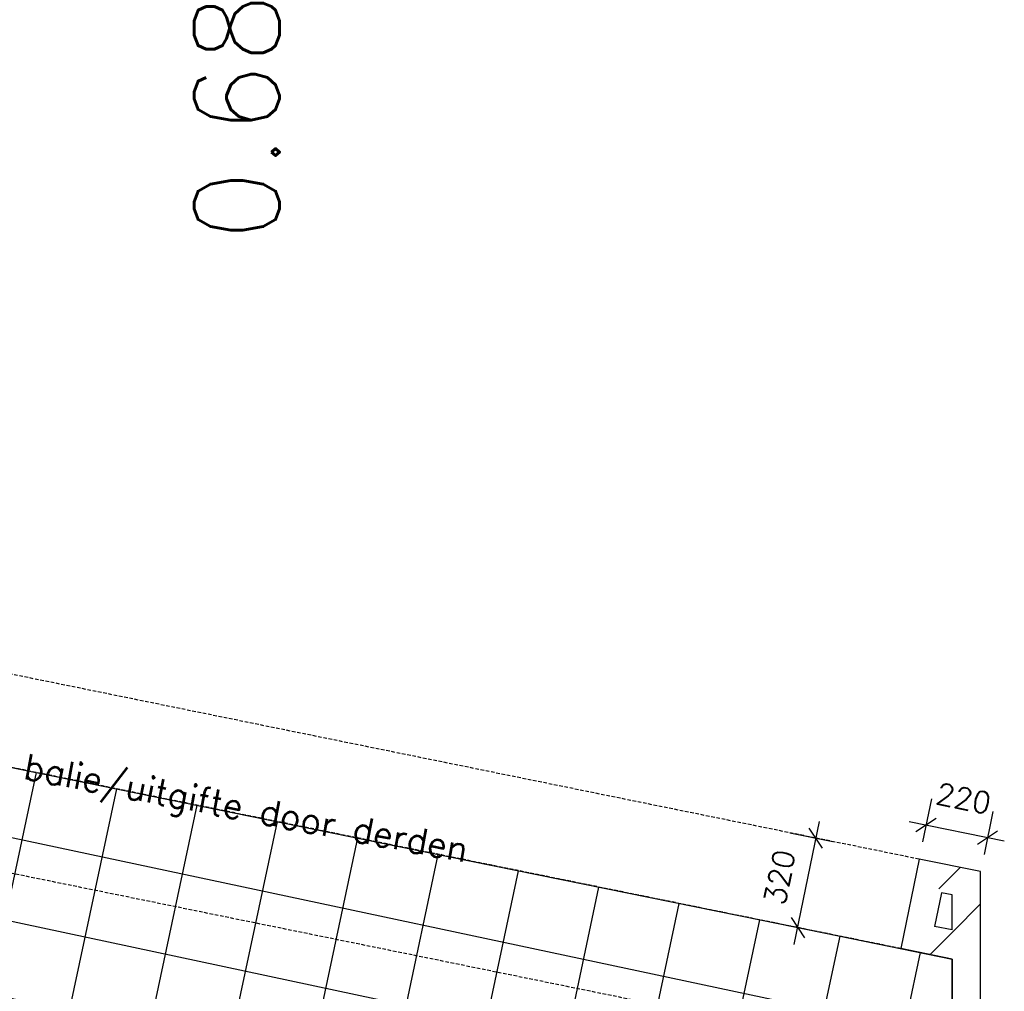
# Model space of a CAD drawing. Extents: x -29284 to 2055880, y -64816 to 121103.
# Tile 89 of 123: x 30690 to 34142, y 82594 to 86000. Entities that reach past the tile are written whole.
import ezdxf

# ---------------------------------------------------------------- set-up
doc = ezdxf.new("R2010")
doc.units = 0
doc.header["$LTSCALE"] = 50
doc.header["$MEASUREMENT"] = 0
doc.header["$PDMODE"] = 3
doc.header["$PDSIZE"] = 0.1
doc.linetypes.add('HIDDEN', pattern=[0.375, 0.25, -0.125])
doc.layers.get('0').update_dxf_attribs({"linetype": 'CONTINUOUS'})
doc.layers.get('DEFPOINTS').update_dxf_attribs({"linetype": 'CONTINUOUS'})
for name, color, linetype in [('_BALIES', 2, 'CONTINUOUS'), ('A--A22--_F123-', 9, 'CONTINUOUS'), ('A--L22--', 3, 'CONTINUOUS'), ('A--L22--_F-2--', 7, 'CONTINUOUS'), ('A--M$1A-_F123-', 1, 'CONTINUOUS'), ('A--T$1A-_F123-_RN', 4, 'CONTINUOUS'), ('tegels', 253, 'CONTINUOUS'), ('TEKST_KOZIJNMERK', 2, 'CONTINUOUS')]:
    doc.layers.add(name, color=color, linetype=linetype)
doc.styles.add('ALFA-0_25', font='ROMANS')
doc.styles.add('HIEMSTRA', font='romans.shx')
doc.dimstyles.new('1op2', dxfattribs={"dimscale": 30, "dimtxt": 2.5, "dimasz": 2, "dimexe": 2, "dimexo": 0, "dimgap": 2, "dimtad": 1, "dimdec": 0, "dimzin": 0, "dimdsep": 46, "dimtxsty": 'HIEMSTRA', "dimblk1": 'OBLIQUE', "dimblk2": 'OBLIQUE', "dimsah": 1, "dimcen": -3, "dimdle": 2, "dimclrd": 2, "dimclre": 2, "dimclrt": 3, "dimadec": 0, "dimazin": 0, "dimtfac": 1, "dimtdec": 0, "dimtofl": 0, "dimtmove": 2, "dimatfit": 3, "dimldrblk": 'OBLIQUE', "dimfxl": 1, "dimtvp": 0.833333, "dimtolj": 1, "dimtzin": 0, "dimarcsym": 0})
doc.dimstyles.new('STANDARD$0', dxfattribs={"dimscale": 30, "dimtxt": 2.5, "dimasz": 2, "dimexe": 2, "dimexo": 0, "dimgap": 2, "dimtad": 1, "dimdec": 0, "dimzin": 0, "dimdsep": 46, "dimtxsty": 'ALFA-0_25', "dimblk1": 'OBLIQUE', "dimblk2": 'OBLIQUE', "dimsah": 1, "dimcen": -3, "dimdle": 2, "dimclrd": 1, "dimclre": 1, "dimclrt": 2, "dimadec": 0, "dimazin": 0, "dimtfac": 0.666667, "dimtofl": 0, "dimtmove": 2, "dimatfit": 3, "dimldrblk": 'OBLIQUE', "dimfxl": 1, "dimtvp": 0.833333, "dimtolj": 1, "dimtzin": 0, "dimarcsym": 0})

# ---------------------------------------------------------------- blocks, each defined once
blk = doc.blocks.new('*U1341')
at = {"layer": 'A--A22--_F123-', "linetype": 'Continuous'}
h = blk.add_hatch(dxfattribs=at)
h.set_pattern_fill('ALFALINE', color=256, scale=300, style=0)
h.set_pattern_definition([(45, (-34008.44, -82747.74), (-212.132, 212.132), [])])
h.paths.add_polyline_path([(0, 0), (-50, 61.2), (-50, 183.7), (0, 224.5), (50, 265.4), (50, 0)])
at = {"layer": 'A--L22--_F-2--', "color": 3, "linetype": 'Continuous'}
for points in [[(50, 0), (50, 0), (50, 265.4), (50, 265.4)], [(-50, 61.2), (-50, 61.2), (-50, 183.7), (-50, 183.7)]]:
    blk.add_lwpolyline(points, dxfattribs=at)
blk = doc.blocks.new('_OBLIQUE')
at = {"color": 0, "linetype": 'ByBlock'}
blk.add_line((-0.5, -0.5), (0.5, 0.5), dxfattribs=at)
blk = doc.blocks.new('*D393')
at = {"layer": 'A--M$1A-_F123-', "color": 1, "linetype": 'Continuous', "lineweight": -2, "transparency": 16777216}
for p, q in [((34017.2, 81746.3), (27307.8, 83113)), ((27366.6, 83101), (27354.7, 83042.2)), ((33958.4, 81758.2), (33946.5, 81699.5))]:
    blk.add_line(p, q, dxfattribs=at)
at = {"layer": 'DEFPOINTS', "color": 0, "linetype": 'Continuous', "transparency": 16777216}
for p in [(27366.6, 83101), (27366.6, 83101), (33958.4, 81758.2)]:
    blk.add_point(p, dxfattribs=at)
at = {"layer": 'A--M$1A-_F123-', "color": 1, "linetype": 'Continuous', "lineweight": -2, "transparency": 16777216, "xscale": 60, "yscale": 60, "zscale": 60}
for p, rotation in [((27366.6, 83101), 168.4862903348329), ((33958.4, 81758.2), 348.4862903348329)]:
    blk.add_blockref('_OBLIQUE', p, dxfattribs=dict(at, rotation=rotation))
at = {"layer": 'A--M$1A-_F123-', "color": 2, "linetype": 'Continuous', "transparency": 16777216, "insert": (30682, 82525.2), "char_height": 75, "attachment_point": 5, "rotation": 348.4863, "style": 'ALFA-0_25'}
blk.add_mtext('\\A1;6727', dxfattribs=at)
blk = doc.blocks.new('*U1168')
at = {"layer": 'A--A22--_F123-', "linetype": 'Continuous'}
h = blk.add_hatch(dxfattribs=at)
h.set_pattern_fill('ALFALINE', color=256, scale=300, style=0)
h.set_pattern_definition([(45, (-34008.44, -82972.26), (-212.132, 212.132), [])])
h.paths.add_polyline_path([(0, 0), (50, 40.8), (-165.6, 84.8), (-126.6, 25.8), (-87.5, -33.2), (-50, -40.8)])
at = {"layer": 'A--L22--_F-2--', "color": 3, "linetype": 'Continuous'}
for points in [[(50, 40.8), (50, 40.8), (-165.6, 84.8), (-165.6, 84.8)], [(-50, -40.8), (-50, -40.8), (-87.5, -33.2), (-87.5, -33.2)]]:
    blk.add_lwpolyline(points, dxfattribs=at)
blk = doc.blocks.new('*U1167')
at = {"layer": 'A--A22--_F123-', "linetype": 'Continuous'}
h = blk.add_hatch(dxfattribs=at)
h.set_pattern_fill('ALFALINE', color=256, scale=300, style=0)
h.set_pattern_definition([(45, (-34008.44, -80645.44), (-212.132, 212.132), [])])
h.paths.add_polyline_path([(0, 0), (-50, 0), (-50, 2061.5), (0, 2102.3), (50, 2102.3), (50, 0)])
at = {"layer": 'A--L22--_F-2--', "color": 3, "linetype": 'Continuous'}
for points in [[(50, 0), (50, 0), (50, 2102.3), (50, 2102.3)], [(-50, 0), (-50, 0), (-50, 2061.5), (-50, 2061.5)]]:
    blk.add_lwpolyline(points, dxfattribs=at)
blk = doc.blocks.new('*U1166')
at = {"layer": 'A--A22--_F123-', "linetype": 'Continuous'}
h = blk.add_hatch(dxfattribs=at)
h.set_pattern_fill('ALFALINE', color=256, scale=300, style=0)
h.set_pattern_definition([(45, (-33881.88, -82998.04), (-212.132, 212.132), [])])
h.paths.add_polyline_path([(0, 0), (-39, 59), (-102.9, -254.6), (-43.9, -215.6), (15.1, -176.6), (39, -59)])
at = {"layer": 'A--L22--_F-2--', "color": 3, "linetype": 'Continuous'}
for points in [[(-39, 59), (-39, 59), (-102.9, -254.6), (-102.9, -254.6)], [(39, -59), (39, -59), (15.1, -176.6), (15.1, -176.6)]]:
    blk.add_lwpolyline(points, dxfattribs=at)
blk = doc.blocks.new('*U1165')
at = {"layer": 'A--A22--_F123-', "linetype": 'Continuous'}
h = blk.add_hatch(dxfattribs=at)
h.set_pattern_fill('ALFALINE', color=256, scale=300, style=0)
h.set_pattern_definition([(45, (-34008.44, -82747.74), (-212.132, 212.132), [])])
h.paths.add_polyline_path([(0, 0), (-50, -40.8), (-229.4, -4.3), (-170.5, 34.7), (-111.5, 73.7), (-50, 61.2)])
at = {"layer": 'A--L22--_F-2--', "color": 3, "linetype": 'Continuous'}
for points in [[(-50, 61.2), (-50, 61.2), (-111.5, 73.7), (-111.5, 73.7)], [(-50, -40.8), (-50, -40.8), (-229.4, -4.3), (-229.4, -4.3)]]:
    blk.add_lwpolyline(points, dxfattribs=at)
blk = doc.blocks.new('*D825')
at = {"layer": 'A--M$1A-_F123-', "color": 2, "linetype": 'Continuous', "lineweight": -2, "transparency": 16777216}
for p, q in [((33405.5, 82758.3), (33493.3, 83189.4)), ((33390, 83149.3), (33540.2, 83118.7)), ((33326.1, 82835.7), (33476.3, 82805.1))]:
    blk.add_line(p, q, dxfattribs=at)
at = {"layer": 'DEFPOINTS', "color": 0, "linetype": 'Continuous', "transparency": 16777216}
for p in [(33390, 83149.3), (33481.4, 83130.7), (33326.1, 82835.7)]:
    blk.add_point(p, dxfattribs=at)
at = {"layer": 'A--M$1A-_F123-', "color": 2, "linetype": 'Continuous', "lineweight": -2, "transparency": 16777216, "xscale": 60, "yscale": 60, "zscale": 60}
for p, rotation in [((33481.4, 83130.7), 78.48629033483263), ((33417.5, 82817.1), 258.4862903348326)]:
    blk.add_blockref('_OBLIQUE', p, dxfattribs=dict(at, rotation=rotation))
at = {"layer": 'A--M$1A-_F123-', "color": 3, "linetype": 'Continuous', "transparency": 16777216, "insert": (33353.9, 82993.3), "char_height": 75, "attachment_point": 5, "rotation": 78.4863, "style": 'HIEMSTRA'}
blk.add_mtext('\\A1;320', dxfattribs=at)
blk = doc.blocks.new('*D831')
at = {"layer": 'A--M$1A-_F123-', "color": 2, "linetype": 'Continuous', "lineweight": -2, "transparency": 16777216}
for p, q in [((33885.8, 83268), (33855.2, 83117.8)), ((34101.4, 83224), (34070.8, 83073.8)), ((33808.4, 83188.5), (34141.6, 83120.7))]:
    blk.add_line(p, q, dxfattribs=at)
at = {"layer": 'DEFPOINTS', "color": 0, "linetype": 'Continuous', "transparency": 16777216}
for p in [(33885.8, 83268), (34101.4, 83224), (34082.8, 83132.6)]:
    blk.add_point(p, dxfattribs=at)
at = {"layer": 'A--M$1A-_F123-', "color": 2, "linetype": 'Continuous', "lineweight": -2, "transparency": 16777216, "xscale": 60, "yscale": 60, "zscale": 60}
for p, rotation in [((33867.2, 83176.5), 168.4862903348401), ((34082.8, 83132.6), 348.4862903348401)]:
    blk.add_blockref('_OBLIQUE', p, dxfattribs=dict(at, rotation=rotation))
at = {"layer": 'A--M$1A-_F123-', "color": 3, "linetype": 'Continuous', "transparency": 16777216, "insert": (33999.1, 83269.8), "char_height": 75, "attachment_point": 5, "rotation": 348.4863, "style": 'HIEMSTRA'}
blk.add_mtext('\\A1;220', dxfattribs=at)

msp = doc.modelspace()

# ---------------------------------------------------------------- hatches: boundary and pattern name
at = {"layer": 'tegels', "linetype": 'Continuous'}
h = msp.add_hatch(dxfattribs=at)
h.set_pattern_fill('NET', color=256, scale=2300, angle=348, style=0)
h.set_pattern_definition([(348, (5370, 2683.15), (59.7746, 281.2174), []), (78, (5370, 2683.15), (-281.2174, 59.7746), [])])
h.paths.add_polyline_path([(31176.2, 80538.6), (31179.8, 80556.2), (30166.6, 80762.6), (30163, 80745), (28054.9, 81174.4), (28058.5, 81192), (27045.3, 81398.4), (27041.7, 81380.8), (27017.2, 81385.8), (27521.9, 83863), (28473.5, 83824.2), (31956.3, 83114.7), (33291.4, 82842.8), (33559.9, 82788.1), (33958.4, 82706.9), (33958.4, 79971.9)])

# ---------------------------------------------------------------- linework, layer by layer
at = {"layer": '_BALIES', "color": 8, "linetype": 'HIDDEN'}
for p, q in [((33842.9, 83057), (28537.4, 84137.8)), ((33779, 82743.5), (28473.5, 83824.2)), ((33958.4, 82335.6), (28681.3, 83410.5))]:
    msp.add_line(p, q, dxfattribs=at)
at = {"layer": 'tegels', "linetype": 'Continuous'}
msp.add_lwpolyline([(31176.2, 80538.6), (31179.8, 80556.2), (30166.6, 80762.6), (30163, 80745), (28054.9, 81174.4), (28058.5, 81192), (27045.3, 81398.4), (27041.7, 81380.8), (27017.2, 81385.8), (27521.9, 83863), (28473.5, 83824.2), (31956.3, 83114.7), (33291.4, 82842.8), (33559.9, 82788.1), (33958.4, 82706.9), (33958.4, 79971.9)], close=True, dxfattribs=at)

# ---------------------------------------------------------------- block references
at = {"layer": 'A--L22--', "color": 8, "linetype": 'Continuous'}
for name, p in [('*U1166', (33881.9, 82998)), ('*U1168', (34008.4, 82972.3)), ('*U1165', (34008.4, 82747.7))]:
    msp.add_blockref(name, p, dxfattribs=at)
at = {"layer": 'A--L22--'}
for name, p in [('*U1341', (34008.4, 82747.7)), ('*U1167', (34008.4, 80645.4))]:
    msp.add_blockref(name, p, dxfattribs=at)

# ---------------------------------------------------------------- texts
at = {"layer": 'A--T$1A-_F123-_RN', "style": 'ALFA-0_25'}
msp.add_text('0.68', height=300, rotation=90, dxfattribs=at).set_placement((31601.3, 85223.1))
at = {"layer": 'TEKST_KOZIJNMERK', "style": 'HIEMSTRA'}
msp.add_text('balie/uitgifte door derden', height=90, rotation=349.2665, dxfattribs=at).set_placement((30698.6, 83339.6))

# ---------------------------------------------------------------- dimensions: what is measured, and where the dimension line sits
at = {"layer": 'A--M$1A-_F123-', "color": 8, "linetype": 'Continuous'}
dim = msp.add_linear_dim(base=(34082.8, 83132.6), p1=(33885.8, 83268), p2=(34101.4, 83224), angle=348.4863, dimstyle='1op2', dxfattribs=at)
dim.commit()
dim.dimension.update_dxf_attribs({"geometry": '*D831', "text_midpoint": (33999.1, 83269.8), "dimtype": 161})
dim = msp.add_aligned_dim(p1=(33326.1, 82835.7), p2=(33390, 83149.3), distance=-93.3, dimstyle='1op2', dxfattribs=at)
dim.commit()
dim.dimension.update_dxf_attribs({"geometry": '*D825', "text_midpoint": (33353.9, 82993.3)})
at = {"layer": 'A--M$1A-_F123-', "linetype": 'Continuous'}
dim = msp.add_aligned_dim(p1=(33958.4, 81758.2), p2=(27366.6, 83101), distance=0, dimstyle='STANDARD$0', dxfattribs=at)
dim.commit()
dim.dimension.update_dxf_attribs({"geometry": '*D393', "text_midpoint": (30682, 82525.2)})

doc.saveas('drawing.dxf')
